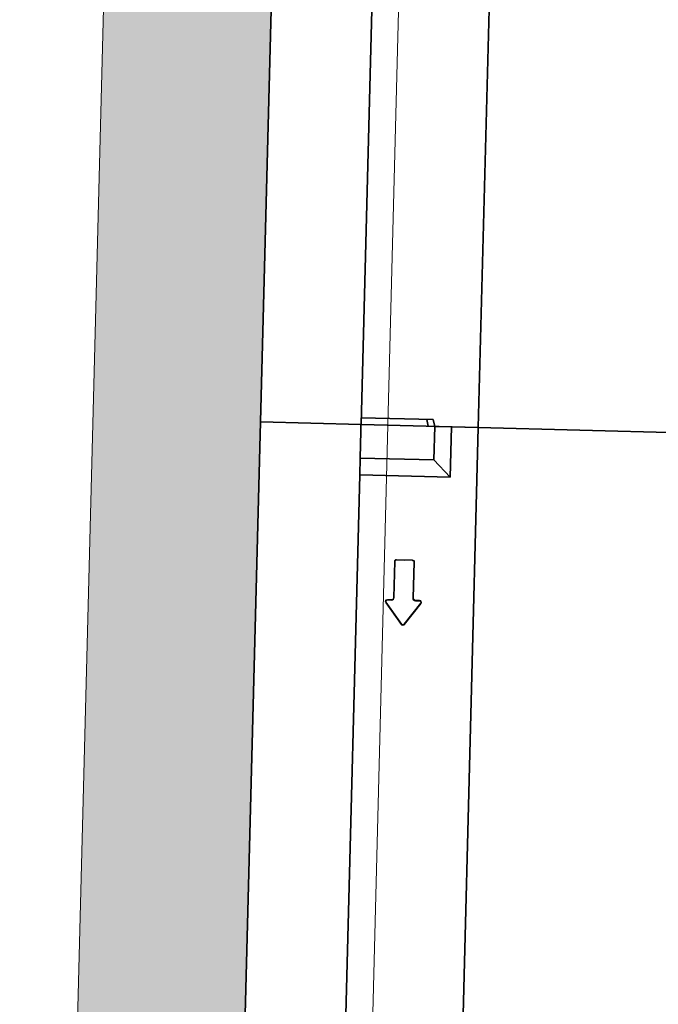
# Model space of a CAD drawing. Header units: metres. Extents: x 232680 to 233262, y 554200 to 554550.
# Tile 169 of 254: x 232760.03 to 232760.983, y 554476.793 to 554478.262. Entities that reach past the tile are written whole.
import ezdxf

# ---------------------------------------------------------------- set-up
doc = ezdxf.new("R2010")
doc.units = ezdxf.units.M
doc.linetypes.add('NLCS-HIDDEN', pattern=[4, 2, -2])
for name, color, linetype, lineweight in [('ACO constructie 035', 7, 'Continuous', 35), ('ACO tekst', 251, 'Continuous', 9), ('ACO verborgen', 251, 'NLCS-HIDDEN', 13), ('N-WE-VH-VERHARDING_FUNDERING_GRANULAAT_MENG-AD', 252, 'Continuous', 18)]:
    doc.layers.add(name, color=color, linetype=linetype, lineweight=lineweight)

# ---------------------------------------------------------------- blocks, each defined once
blk = doc.blocks.new('KT 500-640 (doorsnede)')
at = {"layer": 'ACO constructie 035'}
for p, q in [((0, -0.0866), (0, -0.465)), ((1, -0.0866), (1, -0.465)), ((0, -0.64), (0, -0.465)), ((1, -0.465), (0, -0.465)), ((1, -0.465), (0, -0.465)), ((1, -0.505), (1, -0.465)), ((0.95, -0.53), (0.925, -0.505)), ((0.925, -0.505), (1, -0.505)), ((0.925, -0.505), (0.925, -0.64)), ((1, -0.505), (1, -0.53)), ((0.95, -0.53), (0.95, -0.64)), ((1, -0.53), (0.95, -0.53)), ((1.01, -0.5327), (1, -0.53)), ((1, -0.53), (1, -0.5397)), ((1, -0.5397), (1.01, -0.5423)), ((1.01, -0.5327), (1.01, -0.64)), ((0, -0.64), (0.925, -0.64)), ((0.95, -0.64), (0.925, -0.64)), ((1.01, -0.64), (0.95, -0.64))]:
    blk.add_line(p, q, dxfattribs=at)
at = {"layer": 'ACO constructie 035', "flags": 128}
for points in [[(0, -0.64), (0, -0.79), (1, -0.79)], [(1, -0.64), (1, -0.79)]]:
    blk.add_lwpolyline(points, dxfattribs=at)
at = {"layer": 'ACO tekst'}
for p, q in [((0.7032, -0.5676), (0.7352, -0.5436)), ((0.7039, -0.5685), (0.7359, -0.5445)), ((0.7359, -0.5445), (0.7352, -0.5436)), ((0.7388, -0.546), (0.74, -0.546)), ((0.7388, -0.546), (0.7388, -0.552)), ((0.7388, -0.552), (0.74, -0.552)), ((0.74, -0.546), (0.74, -0.552)), ((0.743, -0.5562), (0.743, -0.555)), ((0.743, -0.555), (0.797, -0.555)), ((0.743, -0.5562), (0.797, -0.5562)), ((0.797, -0.5562), (0.797, -0.555)), ((0.7988, -0.558), (0.8, -0.558)), ((0.7988, -0.558), (0.7988, -0.582)), ((0.8, -0.558), (0.8, -0.582)), ((0.7039, -0.5685), (0.7032, -0.5676)), ((0.7039, -0.5715), (0.7032, -0.5724)), ((0.7352, -0.5964), (0.7032, -0.5724)), ((0.7359, -0.5955), (0.7039, -0.5715)), ((0.743, -0.5838), (0.743, -0.585)), ((0.797, -0.5838), (0.743, -0.5838)), ((0.797, -0.585), (0.743, -0.585)), ((0.797, -0.5838), (0.797, -0.585)), ((0.7988, -0.582), (0.8, -0.582)), ((0.7359, -0.5955), (0.7352, -0.5964)), ((0.7388, -0.588), (0.7388, -0.594)), ((0.7388, -0.588), (0.74, -0.588)), ((0.7388, -0.594), (0.74, -0.594)), ((0.74, -0.588), (0.74, -0.594))]:
    blk.add_line(p, q, dxfattribs=at)
for centre, radius, start, end in [((0.737, -0.546), 0.003, 0, 126.8699), ((0.737, -0.546), 0.00185, 0, 126.8699), ((0.743, -0.552), 0.00415, 180, 270), ((0.743, -0.552), 0.003, 180, 270), ((0.797, -0.558), 0.003, 0, 90), ((0.797, -0.558), 0.00185, 0, 90), ((0.705, -0.57), 0.003, 126.8699, 233.1301), ((0.705, -0.57), 0.00185, 126.8699, 233.1301), ((0.743, -0.588), 0.00415, 90, 180), ((0.743, -0.588), 0.003, 90, 180), ((0.797, -0.582), 0.00185, 270, 0), ((0.797, -0.582), 0.003, 270, 0), ((0.737, -0.594), 0.003, 233.1301, 0), ((0.737, -0.594), 0.00185, 233.1301, 0)]:
    blk.add_arc(centre, radius, start, end, dxfattribs=at)
at = {"layer": 'ACO verborgen'}
for p, q in [((1, -0.5397), (1, -0.64)), ((0, -0.6), (1, -0.6))]:
    blk.add_line(p, q, dxfattribs=at)

msp = doc.modelspace()

# ---------------------------------------------------------------- hatches: boundary and pattern name
at = {"layer": 'N-WE-VH-VERHARDING_FUNDERING_GRANULAAT_MENG-AD'}
h = msp.add_hatch(dxfattribs=at)
h.set_pattern_fill('AVH-FUNDERING_GRANULAAT_MENG_01', color=256, pattern_type=2)
h.set_pattern_definition([(50, (232760.34007, 554479.6389), (0.35863, -0.031376), [0.0375, -0.4125]), (355, (232760.34007, 554479.6389), (-0.069376, 0.376096), [0.03, -0.33]), (100.4514, (232760.36995, 554479.6363), (0.289255, 0.34472), [0.03187, -0.350571]), (46.184, (232760.34007, 554479.7389), (0.53362, -0.08276), [0.05625, -0.61875]), (96.636, (232760.38453, 554479.732), (0.46733, 0.48706), [0.047805, -0.525857]), (351.184, (232760.34007, 554479.7389), (0.46733, 0.48706), [0.045, -0.495]), (21, (232760.39007, 554479.7139), (0.298454, -0.20131), [0.0375, -0.4125]), (326, (232760.39007, 554479.7139), (0.121658, 0.362575), [0.03, -0.33]), (71.4514, (232760.41494, 554479.69714), (0.420111, 0.161265), [0.03187, -0.350571]), (37.5, (232760.34007, 554479.63891), (0.00608, 0.166447), [0, -0.326, 0, -0.335, 0, -0.33125]), (7.5, (232760.34007, 554479.63891), (0.1315348, 0.197206), [0, -0.191, 0, -0.3185, 0, -0.12625]), (327.5, (232760.22857, 554479.63891), (0.2669112, -0.0112774), [0, -0.125, 0, -0.39, 0, -0.5175]), (317.5, (232760.17857, 554479.63891), (0.291593, 0.0500525), [0, -0.1625, 0, -0.259, 0, -0.3675])])
h.paths.add_polyline_path([(232760.3967, 554472.4102), (232760.1544, 554472.417), (232760.18, 554473.4159), (232760.0301, 554473.4198), (232760.1715, 554478.918), (232760.3214, 554478.9141), (232760.3401, 554479.6389), (232760.3214, 554480.3637), (232760.1715, 554480.3599), (232760.0301, 554485.8581), (232760.1664, 554485.8616), (232760.142, 554486.813), (232760.3919, 554486.8177), (232760.3984, 554486.5681), (232760.4228, 554485.6181), (232760.2864, 554485.6146), (232760.415, 554480.6162), (232760.5649, 554480.6201), (232760.5901, 554479.6389), (232760.5649, 554478.6578), (232760.415, 554478.6616), (232760.2864, 554473.6633), (232760.4364, 554473.6594), (232760.4031, 554472.6599)])

# ---------------------------------------------------------------- linework, layer by layer
at = {"layer": 'N-WE-VH-VERHARDING_FUNDERING_GRANULAAT_MENG-AD', "flags": 128}
msp.add_lwpolyline([(232760.3967, 554472.4102), (232760.1544, 554472.417), (232760.18, 554473.4159), (232760.0301, 554473.4198), (232760.1715, 554478.918), (232760.3214, 554478.9141), (232760.3401, 554479.6389), (232760.3214, 554480.3637), (232760.1715, 554480.3599), (232760.0301, 554485.8581), (232760.1664, 554485.8616), (232760.142, 554486.813), (232760.3919, 554486.8177), (232760.3984, 554486.5681), (232760.4228, 554485.6181), (232760.2864, 554485.6146), (232760.415, 554480.6162), (232760.5649, 554480.6201), (232760.5901, 554479.6389), (232760.5649, 554478.6578), (232760.415, 554478.6616), (232760.2864, 554473.6633), (232760.4364, 554473.6594), (232760.4031, 554472.6599)], close=True, dxfattribs=at)

# ---------------------------------------------------------------- block references
at = {"xscale": -1, "rotation": 268.5270045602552}
for p in [(232761.179, 554477.6416), (232761.1533, 554476.642)]:
    msp.add_blockref('KT 500-640 (doorsnede)', p, dxfattribs=at)

doc.saveas('drawing.dxf')
